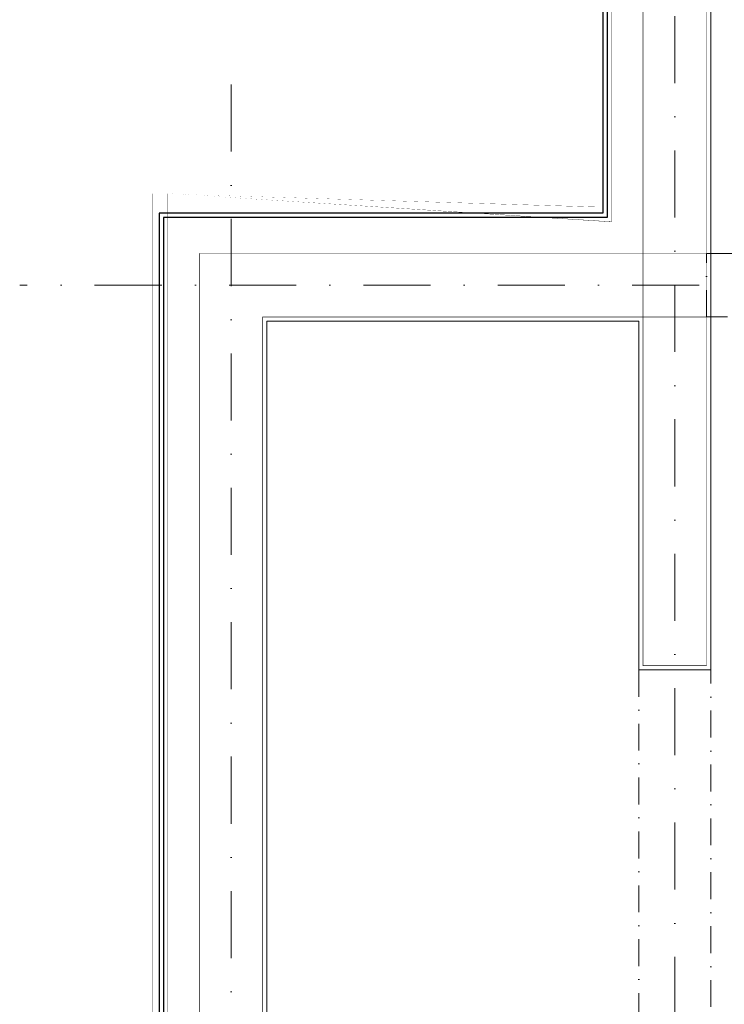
# Model space of a CAD drawing. Extents: x 4615668 to 9294084, y 16339 to 10688993.
# Tile 220 of 256: x 4720320 to 4720653, y 5343040 to 5343506. Entities that reach past the tile are written whole.
import ezdxf

# ---------------------------------------------------------------- set-up
doc = ezdxf.new("R2010")
doc.units = 0
doc.header["$MEASUREMENT"] = 0
doc.linetypes.add('DASHDOT', pattern=[25.4, 12.7, -6.35, 0, -6.35])
doc.layers.add('MURY', color=7, linetype='Continuous')
doc.layers.add('Osie', color=175, linetype='DASHDOT', lineweight=9)
doc.layers.add('Wymiar', color=7, linetype='Continuous', lineweight=9)

# ---------------------------------------------------------------- blocks, each defined once
blk = doc.blocks.new('G$C61CBF25F')
at = {"layer": 'Osie', "lineweight": 0, "ltscale": 2.5}
for p, q in [((305, 0), (305, 1880.0000002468)), ((95, 540), (95, 1340)), ((1525, 1240), (-5, 1240))]:
    blk.add_line(p, q, dxfattribs=at)
blk = doc.blocks.new('G$CCAF8BBA6')
at = {"layer": 'MURY', "lineweight": 0, "ltscale": 40, "const_width": 0.1}
blk.add_lwpolyline([(295.000000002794, 1613.002967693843), (273.0223805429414, 1613.002967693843), (273.0223805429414, 1277.00000001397), (62.99999999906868, 1276.999999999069), (63.00000000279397, 1095.499999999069), (63.00000000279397, 603.000000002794), (273.0223805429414, 602.9999999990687), (273.0223805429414, 447.5864901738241), (282.999999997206, 447.5864901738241)], dxfattribs=at)
at = {"layer": 'MURY', "lineweight": 0, "ltscale": 40}
blk.add_lwpolyline([(301, 1613.000000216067), (327, 1613.000000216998), (327, 1058.000000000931), (293, 1058.000000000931), (293, 1128), (293, 1128), (293, 1223), (116.9999999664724, 1223), (116.9999999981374, 784.500000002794), (117.0000000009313, 752.0000000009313), (117.0000000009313, 752.0000000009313), (117.0000000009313, 657.0000000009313), (293, 656.9999999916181), (293, 822.0000000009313), (327, 822.0000000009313), (327, 447.5864901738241)], dxfattribs=at)
at = {"layer": 'MURY', "lineweight": -3, "ltscale": 40}
for points in [[(295.000000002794, 1611.002967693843), (276.0223805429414, 1611.002967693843), (276.0223805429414, 1274.00000001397), (65.99999999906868, 1273.999999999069), (66.00000000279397, 1095.499999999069), (66.00000000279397, 606.000000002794), (276.0223805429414, 605.9999999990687), (276.0223805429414, 449.5864901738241), (294.9999999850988, 449.5864901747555)], [(295.000000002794, 1611.002967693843), (278.0223805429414, 1611.002967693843), (278.0223805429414, 1272.00000001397), (67.99999999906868, 1271.999999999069), (68.00000000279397, 1095.499999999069), (68.00000000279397, 608.000000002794), (278.0223805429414, 607.9999999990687), (278.0223805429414, 449.5864901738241), (294.9999999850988, 449.5864901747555)]]:
    blk.add_lwpolyline(points, dxfattribs=at)
at = {"layer": 'MURY', "lineweight": -3, "ltscale": 40, "const_width": 0.2}
blk.add_lwpolyline([(295.000000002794, 1611.002967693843), (280.0223805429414, 1611.002967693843), (280.0223805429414, 1270.00000001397), (69.99999999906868, 1269.999999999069), (70.00000000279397, 1095.499999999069), (70.00000000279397, 610.000000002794), (280.0223805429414, 609.9999999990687), (280.0223805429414, 449.5864901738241), (294.9999999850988, 449.5864901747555)], dxfattribs=at)
at = {"layer": 'MURY', "ltscale": 40, "const_width": 0.3}
for points in [[(295, 1255), (325, 1255), (325, 1611.000000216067), (295, 1611.000000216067)], [(295, 1225), (325, 1225), (325, 1255), (295, 1255)], [(295, 1160), (295, 1160), (295, 1130), (295, 1130), (295, 1060.000000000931), (325, 1060.000000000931), (325, 1225), (295, 1225)]]:
    blk.add_lwpolyline(points, close=True, dxfattribs=at)
at = {"layer": 'MURY', "ltscale": 40}
for points in [[(295, 624.9999999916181, 0.3, 0.3, 0), (85, 625.0000000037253, 0.3, 0.3, 0), (85, 1255, 0.3, 0.3, 0), (295, 1255, 0.3, 0, 0)], [(295.000000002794, 654.9999999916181, 0.3, 0.3, 0), (115, 655.0000000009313, 0.3, 0.3, 0), (115, 1225, 0.3, 0.3, 0), (295, 1225, 0.3, 0, 0)]]:
    blk.add_lwpolyline(points, format="xyseb", dxfattribs=at)
at = {"layer": 'MURY', "linetype": 'DASHDOT', "lineweight": 0}
for points in [[(845, 1225), (325, 1225), (325, 1255), (845, 1255)], [(293, 822.0000000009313), (327, 822.0000000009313), (327, 1058.000000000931), (293, 1058.000000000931)]]:
    blk.add_lwpolyline(points, close=True, dxfattribs=at)
at = {"lineweight": 0, "ltscale": 40}
blk.add_blockref('G$C61CBF25F', (5, 0), dxfattribs=at)

msp = doc.modelspace()

# ---------------------------------------------------------------- block references
at = {"layer": 'Wymiar', "lineweight": 0, "ltscale": 40}
msp.add_blockref('G$CCAF8BBA6', (4720319.665508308, 5342140.618050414), dxfattribs=at)

doc.saveas('drawing.dxf')
